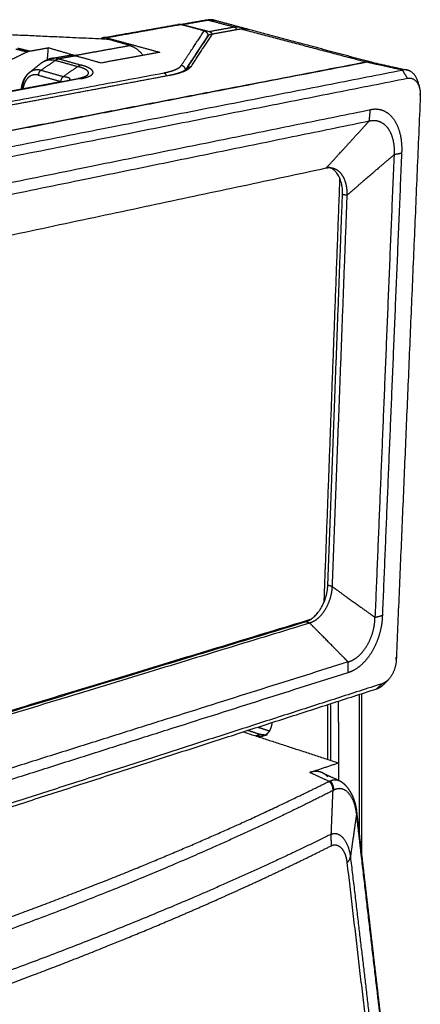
# Model space of a CAD drawing. Header units: millimetres. Extents: x 9946 to 11276, y -4769 to -3439.
# Tile 9 of 100: x 10394 to 10507, y -4318 to -4040. Entities that reach past the tile are written whole.
import ezdxf

# ---------------------------------------------------------------- set-up
doc = ezdxf.new("R2010")
doc.units = ezdxf.units.MM
doc.layers.add('ROXX NEO mini i_Fixture', color=7, linetype='Continuous', true_color=0x000000)

msp = doc.modelspace()

# ---------------------------------------------------------------- linework, layer by layer
at = {"layer": 'ROXX NEO mini i_Fixture', "color": 18, "true_color": 0x000000}
for points, weights, degree in [([(10359.34, -4042.84), (10388.62, -4044.16), (10417.89, -4045.49)], [926.718706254, 927.151876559, 927.585046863], 2), ([(10359.34, -4042.84), (10388.62, -4044.16), (10417.89, -4045.49)], [926.718706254, 927.151876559, 927.585046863], 2), ([(10417.37, -4045.15), (10427.91, -4043.28), (10438.3, -4041.44)], [921.291989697, 928.092365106, 934.892740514], 2), ([(10417.37, -4045.15), (10427.91, -4043.28), (10438.3, -4041.44)], [921.291989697, 928.092365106, 934.892740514], 2), ([(10439.19, -4041.48), (10438.74, -4041.36), (10438.3, -4041.44)], [1020.90114495, 1008.19072009, 1021.59837417], 2), ([(10439.19, -4041.48), (10438.74, -4041.36), (10438.3, -4041.44)], [1020.90114495, 1008.19072009, 1021.59837417], 2), ([(10438.97, -4041.45), (10442.47, -4040.82), (10445.95, -4040.21)], [921.413405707, 923.695246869, 925.977088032], 2), ([(10438.97, -4041.45), (10442.47, -4040.82), (10445.95, -4040.21)], [921.413405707, 923.695246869, 925.977088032], 2), ([(10449.12, -4040.33), (10452.76, -4041.3), (10456.43, -4042.28)], [932.809520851, 930.329097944, 927.848675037], 2), ([(10449.12, -4040.33), (10452.76, -4041.3), (10456.43, -4042.28)], [932.809520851, 930.329097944, 927.848675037], 2), ([(10455.86, -4042.69), (10456.54, -4042.56), (10457.21, -4042.56), (10457.87, -4042.68)], [1019.97866892, 1020.34947885, 1020.74123348, 1021.15208519], 3), ([(10455.86, -4042.69), (10456.54, -4042.56), (10457.21, -4042.56), (10457.87, -4042.68)], [1019.97866892, 1020.34947885, 1020.74123348, 1021.15208519], 3), ([(10456.43, -4042.28), (10456.76, -4042.37), (10457.09, -4042.49), (10457.4, -4042.64)], [1022.80744072, 1023.02265946, 1023.24078931, 1023.46153266], 3), ([(10456.43, -4042.28), (10456.76, -4042.37), (10457.09, -4042.49), (10457.4, -4042.64)], [1022.80744072, 1023.02265946, 1023.24078931, 1023.46153266], 3), ([(10457.87, -4042.68), (10458.01, -4042.71), (10458.16, -4042.74), (10458.29, -4042.78)], [1021.15208519, 1021.24061854, 1021.32979396, 1021.41960923], 3), ([(10457.87, -4042.68), (10458.01, -4042.71), (10458.16, -4042.74), (10458.29, -4042.78)], [1021.15208519, 1021.24061854, 1021.32979396, 1021.41960923], 3), ([(10458.29, -4042.78), (10469.68, -4045.81), (10481.25, -4048.89), (10493.02, -4052.03)], [926.589798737, 918.985929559, 911.382060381, 903.778191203], 3), ([(10458.29, -4042.78), (10469.68, -4045.81), (10481.25, -4048.89), (10493.02, -4052.03)], [926.589798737, 918.985929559, 911.382060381, 903.778191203], 3), ([(10417.37, -4045.15), (10416.91, -4045.24), (10416.51, -4045.53)], [1006.73623617, 952.420827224, 926.778488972], 2), ([(10417.37, -4045.15), (10416.91, -4045.24), (10416.51, -4045.53)], [1006.73623617, 952.420827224, 926.778488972], 2), ([(10493.16, -4052.12), (10492.47, -4051.96), (10491.74, -4052.1)], [995.948786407, 986.531398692, 994.831071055], 2), ([(10493.16, -4052.12), (10492.47, -4051.96), (10491.74, -4052.1)], [995.948786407, 986.531398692, 994.831071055], 2), ([(10493.02, -4052.03), (10493.7, -4052.21), (10494.29, -4052.66)], [996.273397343, 955.196715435, 931.775081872], 2), ([(10493.02, -4052.03), (10493.7, -4052.21), (10494.29, -4052.66)], [996.273397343, 955.196715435, 931.775081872], 2), ([(10493.16, -4052.12), (10498.1, -4053.2), (10503.07, -4054.3)], [909.954246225, 906.800282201, 903.646318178], 2), ([(10493.16, -4052.12), (10498.1, -4053.2), (10503.07, -4054.3)], [909.954246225, 906.800282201, 903.646318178], 2), ([(10506.4, -4058.62), (10505.68, -4054.87), (10503.07, -4054.3)], [992.865762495, 875.973980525, 989.044732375], 2), ([(10506.4, -4058.62), (10505.68, -4054.87), (10503.07, -4054.3)], [992.865762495, 875.973980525, 989.044732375], 2), ([(10506.4, -4058.62), (10506.48, -4059.02), (10506.56, -4059.42), (10506.63, -4059.81)], [892.970639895, 892.424736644, 891.878833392, 891.332930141], 3), ([(10506.4, -4058.62), (10506.48, -4059.02), (10506.56, -4059.42), (10506.63, -4059.81)], [892.970639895, 892.424736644, 891.878833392, 891.332930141], 3), ([(10506.76, -4061.66), (10503.29, -4142.81), (10499.95, -4220.8)], [991.655663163, 1011.81389151, 1031.97211986], 2), ([(10506.76, -4061.66), (10503.29, -4142.81), (10499.95, -4220.8)], [991.655663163, 1011.81389151, 1031.97211986], 2), ([(10506.57, -4061.1), (10506.67, -4061.38), (10506.76, -4061.66)], [993.688637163, 992.672150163, 991.655663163], 2), ([(10506.57, -4061.1), (10506.67, -4061.38), (10506.76, -4061.66)], [993.688637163, 992.672150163, 991.655663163], 2), ([(10506.63, -4059.81), (10506.8, -4060.69), (10506.76, -4061.66)], [991.044844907, 977.956563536, 991.655663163], 2), ([(10506.63, -4059.81), (10506.8, -4060.69), (10506.76, -4061.66)], [991.044844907, 977.956563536, 991.655663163], 2), ([(10499.78, -4219.95), (10499.87, -4220.37), (10499.95, -4220.8)], [1034.00509386, 1032.98860686, 1031.97211986], 2), ([(10499.78, -4219.95), (10499.87, -4220.37), (10499.95, -4220.8)], [1034.00509386, 1032.98860686, 1031.97211986], 2), ([(10499.95, -4220.8), (10499.81, -4223.93), (10497.86, -4226.07)], [1031.97211986, 891.756325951, 1031.76468647], 2), ([(10499.95, -4220.8), (10499.81, -4223.93), (10497.86, -4226.07)], [1031.97211986, 891.756325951, 1031.76468647], 2), ([(10497.86, -4226.07), (10497.56, -4226.4), (10497.27, -4226.72), (10496.97, -4227.04)], [897.171164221, 897.739548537, 898.307932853, 898.876317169], 3), ([(10497.86, -4226.07), (10497.56, -4226.4), (10497.27, -4226.72), (10496.97, -4227.04)], [897.171164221, 897.739548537, 898.307932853, 898.876317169], 3), ([(10494.47, -4228.77), (10495.79, -4228.34), (10496.97, -4227.04)], [1032.10028562, 999.262906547, 1033.72564628], 2), ([(10494.47, -4228.77), (10495.79, -4228.34), (10496.97, -4227.04)], [1032.10028562, 999.262906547, 1033.72564628], 2), ([(10490.13, -4230.16), (10490.17, -4253.37), (10490.2, -4276.34)], [916.639423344, 921.422694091, 926.205964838], 2), ([(10490.13, -4230.16), (10490.17, -4253.37), (10490.2, -4276.34)], [916.639423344, 921.422694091, 926.205964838], 2), ([(10460.9, -4239.59), (10462.54, -4240.12), (10464.18, -4240.65)], [1100.0645832, 1098.77172172, 1097.47886023], 2), ([(10460.9, -4239.59), (10462.54, -4240.12), (10464.18, -4240.65)], [1100.0645832, 1098.77172172, 1097.47886023], 2)]:
    msp.add_rational_spline(points, weights, degree=degree, dxfattribs=at)
at = {"layer": 'ROXX NEO mini i_Fixture', "color": 18, "lineweight": -3, "true_color": 0x000000}
for points, weights, degree in [([(10439.19, -4041.48), (10428.81, -4043.32), (10418.27, -4045.2)], [1020.90114495, 1013.47007595, 1006.03900695], 2), ([(10439.19, -4041.43), (10439.36, -4041.44), (10439.54, -4041.46), (10439.74, -4041.51)], [1021.72387799, 1021.59732764, 1021.46589395, 1021.32814048], 3), ([(10445.78, -4043.23), (10442.48, -4042.35), (10439.19, -4041.48)], [1016.12745174, 1018.51429834, 1020.90114495], 2), ([(10446.85, -4040.25), (10443.3, -4040.88), (10439.74, -4041.51)], [1026.48242287, 1023.90528168, 1021.32814048], 2), ([(10439.74, -4041.51), (10443.51, -4042.48), (10447.31, -4043.45)], [1021.32814048, 1018.69304575, 1016.05795101], 2), ([(10445.95, -4040.21), (10446.31, -4040.14), (10446.68, -4040.21)], [1027.17995787, 1018.16659524, 1026.60545972], 2), ([(10448.56, -4040.21), (10447.64, -4040.04), (10446.68, -4040.21)], [1028.06468826, 1019.84084092, 1026.60545972], 2), ([(10446.68, -4040.21), (10446.76, -4040.22), (10446.85, -4040.25)], [1026.60545972, 1026.0912217, 1026.48242287], 2), ([(10446.85, -4040.25), (10448.02, -4040.04), (10449.12, -4040.33)], [1026.48242287, 1016.23210695, 1028.27594747], 2), ([(10454.27, -4042.2), (10450.55, -4041.22), (10446.85, -4040.25)], [1021.10692812, 1023.79467549, 1026.48242287], 2), ([(10454.27, -4042.2), (10450.8, -4042.83), (10447.31, -4043.45)], [1021.10692812, 1018.58243956, 1016.05795101], 2), ([(10447.56, -4044.19), (10451.72, -4043.43), (10455.86, -4042.69)], [926.74988934, 929.498668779, 932.247448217], 2), ([(10456.17, -4042.7), (10452.07, -4043.44), (10447.96, -4044.18)], [1019.74282949, 1016.76736598, 1013.79190246], 2), ([(10454.27, -4042.2), (10455.38, -4042), (10456.43, -4042.28)], [1021.10692812, 1010.87174149, 1022.8073223], 2), ([(10454.97, -4042.85), (10454.72, -4042.32), (10454.27, -4042.2)], [885.022634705, 860.61883646, 1021.10692812], 2), ([(10455.67, -4042.75), (10455.76, -4042.7), (10455.86, -4042.69)], [960.23334542, 983.860397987, 1019.97866628], 2), ([(10455.86, -4042.69), (10455.99, -4042.66), (10456.11, -4042.69)], [1019.97866628, 1010.92961185, 1019.78384178], 2), ([(10456.11, -4042.69), (10456.14, -4042.69), (10456.17, -4042.7)], [1019.78384178, 1019.31419823, 1019.74282949], 2), ([(10457.88, -4042.68), (10457.04, -4042.54), (10456.17, -4042.7)], [1017.50332604, 1011.58404523, 1019.74282949], 2), ([(10456.17, -4042.7), (10473.59, -4047.28), (10491.44, -4051.98)], [1019.74282949, 1007.38367933, 995.024529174], 2), ([(10418.76, -4045.64), (10389.08, -4044.29), (10359.36, -4042.95)], [1005.05122836, 1004.57506625, 1004.09890415], 2), ([(10418.27, -4045.2), (10417.81, -4045.07), (10417.37, -4045.15)], [1006.03900695, 993.51835535, 1006.73623617], 2), ([(10417.89, -4045.49), (10418.16, -4045.5), (10418.45, -4045.55), (10418.76, -4045.64)], [1005.7097964, 1005.49746935, 1005.27863598, 1005.05122836], 3), ([(10418.27, -4045.2), (10425.72, -4047.23), (10433.25, -4049.28)], [1006.03900695, 1000.64328726, 995.247567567], 2), ([(10424.77, -4047.36), (10421.76, -4046.5), (10418.76, -4045.64)], [1000.72204224, 1002.8866353, 1005.05122836], 2), ([(10439.27, -4053.03), (10442.58, -4048.05), (10445.78, -4043.23)], [984.505495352, 1000.31647355, 1016.12745174], 2), ([(10440.5, -4054.4), (10443.73, -4049.5), (10446.85, -4044.75)], [984.657103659, 1000.14818793, 1015.6392722], 2), ([(10440.74, -4053.93), (10443.83, -4049.23), (10446.83, -4044.67)], [857.600681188, 870.555997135, 883.511313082], 2), ([(10447.96, -4044.18), (10444.99, -4048.7), (10441.95, -4053.36)], [1013.79190246, 999.043829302, 984.295756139], 2), ([(10445.78, -4043.23), (10446.12, -4043.32), (10446.57, -4043.72), (10446.86, -4044.29), (10446.85, -4044.75)], [1016.12745174, 1015.88726952, 1015.62038125, 1015.52675331, 1015.6392722], 3), ([(10447.56, -4044.19), (10447.69, -4044.16), (10447.82, -4044.16), (10447.96, -4044.18)], [1013.96385667, 1013.90265069, 1013.84510282, 1013.79190246], 3), ([(10392.58, -4048.33), (10394.21, -4048.75), (10395.85, -4049.16)], [993.261122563, 992.258309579, 991.255496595], 2), ([(10393.18, -4048.09), (10394.84, -4048.52), (10396.5, -4048.94)], [993.710606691, 992.688793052, 991.666979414], 2), ([(10396.5, -4048.94), (10399.11, -4048.48), (10401.7, -4048.02)], [991.666979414, 993.439918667, 995.212857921], 2), ([(10401.7, -4048.02), (10401.57, -4049.68), (10401.44, -4051.34)], [995.212857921, 995.701618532, 996.190379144], 2), ([(10409.1, -4050.18), (10405.39, -4049.1), (10401.7, -4048.02)], [989.87842224, 992.54564008, 995.212857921], 2), ([(10409.1, -4050.18), (10416.98, -4048.76), (10424.77, -4047.36)], [989.87842224, 995.300232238, 1000.72204224], 2), ([(10424.77, -4047.36), (10426.89, -4047.97), (10428.49, -4050.15)], [1000.72204224, 938.700123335, 971.640640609], 2), ([(10395.85, -4049.16), (10393.5, -4050.31), (10391.15, -4051.46)], [991.255496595, 989.922927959, 988.590359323], 2), ([(10395.85, -4049.16), (10396.06, -4049.06), (10396.28, -4048.98), (10396.5, -4048.94)], [991.255496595, 991.380503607, 991.517662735, 991.666979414], 3), ([(10402.66, -4051.03), (10404.98, -4050.61), (10407.3, -4050.19)], [889.454564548, 890.881446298, 892.308328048], 2), ([(10404.78, -4051.14), (10404.67, -4051.16), (10404.45, -4051.22), (10404.13, -4051.35), (10403.91, -4051.48), (10403.81, -4051.55)], [985.768230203, 985.693734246, 985.549608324, 985.350931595, 985.231941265, 985.176211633], 3), ([(10409.43, -4050.3), (10407.11, -4050.72), (10404.78, -4051.14)], [988.939332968, 987.353781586, 985.768230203], 2), ([(10404.78, -4051.14), (10407.91, -4052.01), (10411.06, -4052.89)], [985.768230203, 983.517887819, 981.267545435], 2), ([(10407.3, -4050.19), (10408.35, -4050), (10409.43, -4050.3)], [990.58403479, 976.813228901, 988.939332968], 2), ([(10409.44, -4050.29), (10409.27, -4050.23), (10409.1, -4050.18)], [980.076973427, 984.634732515, 989.87842224], 2), ([(10416.65, -4052.31), (10413.03, -4051.3), (10409.43, -4050.3)], [983.766087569, 986.352710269, 988.939332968], 2), ([(10433.25, -4049.28), (10425, -4050.78), (10416.65, -4052.31)], [995.247567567, 989.506827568, 983.766087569], 2), ([(10210.49, -4105.99), (10364.08, -4076.46), (10491.44, -4051.98)], [825.098625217, 910.061577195, 995.024529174], 2), ([(10491.74, -4052.1), (10364.38, -4076.6), (10210.78, -4106.15)], [994.831071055, 909.868119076, 824.905167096], 2), ([(10396.38, -4055.06), (10397.45, -4054.19), (10398.51, -4053.32), (10399.57, -4052.46)], [985.652724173, 986.672429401, 987.690725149, 988.708555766], 3), ([(10399.6, -4052.44), (10399.79, -4052.28), (10400.2, -4052), (10400.9, -4051.65), (10401.75, -4051.41), (10402.69, -4051.34), (10403.43, -4051.44), (10403.81, -4051.55)], [988.680764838, 988.49917159, 988.116125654, 987.480644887, 986.754270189, 986.003832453, 985.448306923, 985.176211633], 3), ([(10399.62, -4054.37), (10401.72, -4052.96), (10403.81, -4051.55)], [982.946505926, 984.061358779, 985.176211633], 2), ([(10403.81, -4051.55), (10406.93, -4052.42), (10410.07, -4053.3)], [985.176211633, 982.930609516, 980.685007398], 2), ([(10410.07, -4053.3), (10408.01, -4054.73), (10405.94, -4056.16)], [980.685007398, 979.549779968, 978.414552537], 2), ([(10411.06, -4052.89), (10410.95, -4052.91), (10410.72, -4052.97), (10410.39, -4053.11), (10410.18, -4053.23), (10410.07, -4053.3)], [981.267545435, 981.194203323, 981.05231039, 980.856505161, 980.739574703, 980.685007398], 3), ([(10411.01, -4056.71), (10411.46, -4056.62), (10412.23, -4056.45), (10413.07, -4056.17), (10413.69, -4055.89), (10414.16, -4055.56), (10414.43, -4055.16), (10414.42, -4054.73), (10414.12, -4054.31), (10413.65, -4053.94), (10413.07, -4053.62), (10412.42, -4053.34), (10411.74, -4053.1), (10411.28, -4052.96), (10411.06, -4052.89)], [969.881081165, 970.181434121, 970.80123957, 971.713165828, 972.640325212, 973.668560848, 974.885423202, 976.192930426, 977.404191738, 978.440244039, 979.328931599, 980.088568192, 980.733413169, 981.099258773, 981.267545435], 3), ([(10434.33, -4055.09), (10434.96, -4054.97), (10436.12, -4054.71), (10437.54, -4054.25), (10438.63, -4053.7), (10439.12, -4053.27), (10439.27, -4053.03)], [977.6565737, 978.091436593, 979.023918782, 980.599353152, 982.39276281, 983.77039522, 984.505495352], 3), ([(10441.95, -4053.36), (10441.78, -4053.61), (10441.28, -4054.09), (10440, -4054.76), (10438.23, -4055.34), (10436.87, -4055.65), (10436.13, -4055.79)], [984.295756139, 983.515940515, 981.997792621, 979.794477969, 977.821117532, 976.727875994, 976.223812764], 3), ([(10440.49, -4054.18), (10440.34, -4053.13), (10439.27, -4053.03)], [928.755844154, 744.338686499, 984.505495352], 2), ([(10440.74, -4053.93), (10441.16, -4053.29), (10441.95, -4053.36)], [984.650191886, 847.064663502, 984.295756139], 2), ([(10441.28, -4053.47), (10441.27, -4053.49), (10441.26, -4053.5)], [988.424586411, 988.378966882, 988.333347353], 2), ([(10491.44, -4051.98), (10492.26, -4051.83), (10493.02, -4052.03)], [995.024529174, 984.858740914, 996.273397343], 2), ([(10491.44, -4051.98), (10491.45, -4052.06), (10491.45, -4052.14)], [995.024529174, 995.040370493, 995.056211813], 2), ([(10501.71, -4054.29), (10496.71, -4053.19), (10491.74, -4052.1)], [987.973512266, 991.40229166, 994.831071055], 2), ([(10249.66, -4089.56), (10347.63, -4071.27), (10434.33, -4055.09)], [865.239466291, 921.448019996, 977.6565737], 2), ([(10251.45, -4090.31), (10349.25, -4071.99), (10435.81, -4055.77)], [776.473408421, 826.882778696, 877.29214897], 2), ([(10436.13, -4055.79), (10349.57, -4072.01), (10251.77, -4090.34)], [976.223812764, 920.115817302, 864.007821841], 2), ([(10264.73, -4083.49), (10340.88, -4069.43), (10410.06, -4056.66)], [793.107845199, 832.974762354, 872.841679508], 2), ([(10411.01, -4056.71), (10341.82, -4069.49), (10265.66, -4083.57)], [969.881081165, 925.548958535, 881.216835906], 2), ([(10306.63, -4092.4), (10410.72, -4072.07), (10501.71, -4054.29)], [863.554855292, 925.764183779, 987.973512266], 2), ([(10309.11, -4094.88), (10412.62, -4074.46), (10503.15, -4056.6)], [863.529070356, 925.47120375, 987.413337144], 2), ([(10399.62, -4054.37), (10398.98, -4054.8), (10398.93, -4055.72)], [982.946505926, 804.826184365, 982.864929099], 2), ([(10398.93, -4055.72), (10402.1, -4056.62), (10405.3, -4057.52)], [982.864929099, 980.579651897, 978.294374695], 2), ([(10405.94, -4056.16), (10402.77, -4055.26), (10399.62, -4054.37)], [978.414552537, 980.680529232, 982.946505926], 2), ([(10405.94, -4056.16), (10405.82, -4056.24), (10405.59, -4056.47), (10405.35, -4056.97), (10405.3, -4057.34), (10405.3, -4057.52)], [978.414552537, 978.348499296, 978.245430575, 978.206699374, 978.25073599, 978.294374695], 3), ([(10410.06, -4056.66), (10410.22, -4056.63), (10410.37, -4056.6), (10410.51, -4056.57)], [970.60235426, 970.741084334, 970.886969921, 971.038409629], 3), ([(10410.06, -4056.66), (10410.53, -4056.57), (10411.01, -4056.71)], [970.60235426, 957.005009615, 969.881081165], 2), ([(10430.74, -4056.71), (10430.74, -4056.76), (10430.74, -4056.8)], [969.700079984, 970.17048836, 970.661807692], 2), ([(10434.33, -4055.09), (10434.85, -4055.23), (10435.1, -4055.91)], [977.6565737, 805.204685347, 855.703511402], 2), ([(10435.81, -4055.77), (10435.97, -4055.74), (10436.13, -4055.79)], [976.467351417, 962.708140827, 976.223812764], 2), ([(10503.07, -4054.3), (10502.41, -4054.15), (10501.71, -4054.29)], [989.044732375, 979.712712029, 987.973512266], 2), ([(10503.15, -4056.6), (10502.43, -4055.44), (10501.71, -4054.29)], [987.413337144, 987.693424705, 987.973512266], 2), ([(10503.15, -4056.6), (10505.91, -4056.06), (10506.63, -4059.81)], [987.413337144, 805.044880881, 991.044844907], 2), ([(10265.48, -4083.51), (10339.01, -4069.93), (10406.04, -4057.54)], [886.145380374, 929.107888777, 972.07039718], 2), ([(10396.84, -4059.15), (10396.48, -4059.3), (10396.11, -4059.46)], [992.402252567, 991.84042057, 991.278588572], 2), ([(10406.04, -4057.54), (10406.06, -4057.54), (10406.12, -4057.53), (10406.2, -4057.51), (10406.25, -4057.5), (10406.28, -4057.5)], [972.07039718, 972.088827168, 972.126079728, 972.18313768, 972.221957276, 972.241562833], 3), ([(10406.28, -4057.5), (10406.19, -4057.52), (10406.11, -4057.56)], [972.241562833, 944.318259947, 924.723111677], 2), ([(10406.55, -4061.33), (10406.54, -4061.3), (10406.53, -4061.26)], [862.059511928, 863.561212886, 865.232334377], 2), ([(10410.34, -4060.54), (10410.34, -4060.58), (10410.34, -4060.62)], [917.760215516, 921.86233518, 926.199239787], 2), ([(10492.66, -4065.55), (10406.7, -4082.94), (10309.17, -4102.68)], [981.680173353, 923.442957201, 865.205741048], 2), ([(10418.71, -4066.15), (10418.54, -4066.09), (10418.37, -4066.03)], [1009.81608385, 1009.93770029, 1010.05931673], 2), ([(10492.36, -4068.64), (10492.51, -4067.09), (10492.66, -4065.55)], [982.551181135, 982.115677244, 981.680173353], 2), ([(10501.57, -4077.77), (10501.63, -4076.76), (10501.6, -4074.69), (10501.06, -4071.73), (10500.05, -4069.2), (10498.62, -4067.22), (10496.85, -4065.88), (10494.82, -4065.27), (10493.38, -4065.37), (10492.66, -4065.55)], [992.018847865, 991.789717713, 991.189534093, 989.947498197, 988.447711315, 986.785176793, 985.03233133, 983.289214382, 982.194985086, 981.680173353], 3), ([(10308.72, -4106.21), (10406.33, -4086.24), (10492.36, -4068.64)], [865.904820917, 924.228001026, 982.551181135], 2), ([(10402.76, -4069.03), (10402.94, -4069.09), (10403.11, -4069.15)], [999.22263671, 999.097550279, 998.972463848], 2), ([(10480.23, -4081.9), (10481.58, -4080.42), (10484.28, -4077.49), (10488.32, -4073.06), (10491.01, -4070.11), (10492.36, -4068.64)], [983.552683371, 983.439573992, 983.235503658, 982.88792224, 982.664088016, 982.551181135], 3), ([(10492.36, -4068.64), (10492.94, -4068.5), (10494.09, -4068.42), (10495.68, -4068.89), (10497.08, -4069.93), (10498.19, -4071.47), (10498.98, -4073.45), (10499.39, -4075.76), (10499.4, -4077.37), (10499.34, -4078.17)], [982.551181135, 982.949267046, 983.798388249, 985.148856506, 986.518872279, 987.811660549, 988.988925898, 989.966798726, 990.437897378, 990.628512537], 3), ([(10499.34, -4078.17), (10497.86, -4079.45), (10494.9, -4081.99), (10490.46, -4085.8), (10487.52, -4088.36), (10486.04, -4089.64)], [990.628512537, 990.577759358, 990.477233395, 990.32059215, 990.22985005, 990.179020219], 3), ([(10499.34, -4078.17), (10496.61, -4144.47), (10493.97, -4208.63)], [990.628512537, 1007.08513747, 1023.54176241], 2), ([(10496.14, -4208.06), (10498.81, -4143.98), (10501.57, -4077.77)], [1024.93209773, 1008.4754728, 992.018847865], 2), ([(10501.57, -4077.77), (10500.45, -4077.97), (10499.34, -4078.17)], [992.018847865, 991.323680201, 990.628512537], 2), ([(10480.57, -4081.65), (10481.18, -4081.75), (10481.79, -4081.86)], [902.687385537, 902.2972864, 901.907187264], 2), ([(10484.8, -4089.38), (10485.06, -4082.45), (10480.57, -4081.65)], [991.012216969, 783.60824451, 985.603998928], 2), ([(10242.79, -4132.33), (10370.95, -4105.11), (10480.23, -4081.9)], [838.7584634, 911.155573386, 983.552683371], 2), ([(10480.23, -4081.9), (10480.76, -4081.78), (10481.29, -4081.77), (10481.79, -4081.86)], [983.552683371, 983.932608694, 984.33679953, 984.752135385], 3), ([(10481.81, -4081.87), (10482.33, -4081.96), (10483.3, -4082.36), (10484.53, -4083.54), (10485.45, -4085.23), (10485.98, -4087.3), (10486.07, -4088.85), (10486.04, -4089.64)], [984.772589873, 985.195109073, 986.062730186, 987.343467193, 988.515885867, 989.500477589, 989.986838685, 990.179020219], 3), ([(10484, -4084.7), (10481.73, -4145.5), (10479.52, -4204.49)], [991.261690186, 1006.36621045, 1021.47073072], 2), ([(10480.65, -4199.59), (10482.7, -4145.25), (10484.8, -4089.38)], [1018.76167688, 1004.88694692, 991.012216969], 2), ([(10486.04, -4089.64), (10483.91, -4145.54), (10481.85, -4199.92)], [990.179020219, 1004.05375018, 1017.92848013], 2), ([(10486.04, -4089.64), (10485.42, -4089.51), (10484.8, -4089.38)], [990.179020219, 990.595618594, 991.012216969], 2), ([(10474.38, -4209.88), (10480.33, -4208.07), (10480.65, -4199.59)], [1016.56126211, 721.929504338, 1018.76167688], 2), ([(10481.85, -4199.92), (10481.82, -4200.67), (10481.63, -4202.2), (10480.94, -4204.46), (10479.92, -4206.53), (10478.62, -4208.28), (10477.12, -4209.59), (10476.07, -4210.1), (10475.55, -4210.26)], [1017.92848013, 1018.12186681, 1018.40656709, 1018.49966707, 1018.25260347, 1017.68206145, 1016.82702237, 1016.1061196, 1015.71997182], 3), ([(10481.85, -4199.92), (10481.25, -4199.75), (10480.65, -4199.59)], [1017.92848013, 1018.3450785, 1018.76167688], 2), ([(10481.85, -4199.92), (10483.2, -4200.89), (10485.89, -4202.86), (10489.94, -4205.74), (10492.63, -4207.67), (10493.97, -4208.63)], [1017.92848013, 1018.55195708, 1019.80096101, 1021.67079264, 1022.91815242, 1023.54176241], 3), ([(10475.71, -4209.27), (10368.47, -4241.87), (10243.15, -4279.97)], [1019.69659999, 946.166570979, 872.636541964], 2), ([(10486.36, -4221.2), (10486.9, -4221.06), (10487.98, -4220.6), (10489.6, -4219.38), (10491.06, -4217.7), (10492.28, -4215.7), (10493.22, -4213.42), (10493.82, -4211.03), (10493.96, -4209.42), (10493.97, -4208.63)], [1020.84964851, 1021.24244618, 1021.99879751, 1022.98027443, 1023.70715395, 1024.14177037, 1024.271276, 1024.08189527, 1023.75263237, 1023.54176241], 3), ([(10486.41, -4224.14), (10487.07, -4223.96), (10488.45, -4223.36), (10490.5, -4221.79), (10492.36, -4219.64), (10493.92, -4217.06), (10495.13, -4214.16), (10495.91, -4211.1), (10496.12, -4209.06), (10496.14, -4208.06)], [1021.48629515, 1021.98955747, 1022.96962506, 1024.23385282, 1025.16570445, 1025.72461451, 1025.88672178, 1025.63688256, 1025.2085214, 1024.93209773], 3), ([(10493.97, -4208.63), (10495.06, -4208.35), (10496.14, -4208.06)], [1023.54176241, 1024.23693007, 1024.93209773], 2), ([(10244.96, -4279.66), (10368.46, -4242.1), (10474.38, -4209.88)], [871.767042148, 944.164152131, 1016.56126211], 2), ([(10475.55, -4210.26), (10369.63, -4242.54), (10246.1, -4280.18)], [1015.71997182, 943.322861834, 870.925751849], 2), ([(10475.55, -4210.26), (10474.96, -4210.07), (10474.38, -4209.88)], [1015.71997182, 1016.14061697, 1016.56126211], 2), ([(10486.36, -4221.2), (10485.17, -4219.99), (10482.77, -4217.56), (10479.18, -4213.9), (10476.76, -4211.49), (10475.55, -4210.26)], [1020.84964851, 1020.28060285, 1019.14137193, 1017.43960063, 1016.28881542, 1015.71997182], 3), ([(10486.36, -4221.2), (10373.78, -4256.67), (10241.02, -4298.51)], [1020.84964851, 943.289223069, 865.728797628], 2), ([(10486.41, -4224.14), (10486.39, -4222.67), (10486.36, -4221.2)], [1021.48629515, 1021.16797183, 1020.84964851], 2), ([(10241.25, -4301.91), (10373.91, -4259.83), (10486.41, -4224.14)], [866.365444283, 943.925869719, 1021.48629515], 2), ([(10497.86, -4226.07), (10496.98, -4227.04), (10496, -4227.35)], [1031.76468647, 997.522087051, 1030.55818443], 2), ([(10226.2, -4315.29), (10372.37, -4268.15), (10494.47, -4228.77)], [862.174381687, 947.137333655, 1032.10028562], 2), ([(10496, -4227.35), (10373.83, -4266.67), (10227.55, -4313.75)], [1030.55818443, 945.595232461, 860.632280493], 2), ([(10415.68, -4227.53), (10415.85, -4227.59), (10416.03, -4227.65)], [1123.10988729, 1122.96171223, 1122.81353716], 2), ([(10494.47, -4228.77), (10495.23, -4228.06), (10496, -4227.35)], [1032.10028562, 1031.32923503, 1030.55818443], 2), ([(10489.49, -4230.37), (10489.52, -4250.3), (10489.55, -4270.05)], [1071.09263513, 1075.88916946, 1080.6857038], 2), ([(10480.68, -4248.69), (10480.65, -4240.97), (10480.62, -4233.23)], [1071.30959948, 1069.45609579, 1067.6025921], 2), ([(10481.51, -4248.97), (10481.48, -4240.98), (10481.46, -4232.96)], [1070.67970386, 1068.76184214, 1066.84398041], 2), ([(10483.61, -4232.27), (10483.63, -4240.98), (10483.66, -4249.67)], [1064.89074697, 1066.97170889, 1069.05267082], 2), ([(10456.8, -4240.92), (10470.1, -4245.25), (10483.65, -4249.67)], [1089.7762665, 1079.41657686, 1069.05688723], 2), ([(10461.59, -4241.69), (10459.81, -4241.11), (10458.03, -4240.53)], [1087.93918286, 1089.33305114, 1090.72691943], 2), ([(10461.59, -4241.69), (10460.97, -4241.88), (10460.36, -4242.08)], [1087.93918286, 1087.46078786, 1086.98239286], 2), ([(10462.99, -4241.85), (10462.29, -4241.77), (10461.59, -4241.69)], [1088.63669181, 1088.28793734, 1087.93918286], 2), ([(10463.01, -4241.86), (10462.6, -4241.91), (10462.14, -4241.86), (10461.59, -4241.69)], [1086.75491396, 1087.12028888, 1087.50986424, 1087.93918286], 3), ([(10463.65, -4241.73), (10463.25, -4241.86), (10462.86, -4241.98)], [980.601120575, 980.322597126, 980.044073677], 2), ([(10463.07, -4241.86), (10463.05, -4241.86), (10463.03, -4241.86), (10463.01, -4241.86)], [1086.70030503, 1086.71844884, 1086.73665117, 1086.75491396], 3), ([(10475.62, -4252.36), (10479.65, -4251.01), (10483.65, -4249.67)], [1062.8334166, 1065.94515191, 1069.05688723], 2), ([(10483.65, -4249.67), (10483.66, -4252.12), (10483.67, -4254.57)], [1069.05688723, 1069.64698671, 1070.2370862], 2), ([(10475.62, -4252.36), (10478.32, -4253.6), (10481.03, -4254.86)], [1062.8334166, 1059.97722312, 1057.12102964], 2), ([(10479.12, -4252.48), (10481.54, -4253.59), (10483.98, -4254.71)], [926.753281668, 924.528126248, 922.302970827], 2), ([(10204.1, -4348.56), (10224.61, -4343.59), (10263.88, -4333.52), (10317.98, -4317.89), (10366.89, -4302.03), (10410.4, -4286.15), (10448.5, -4270.46), (10470.72, -4260.02), (10481.03, -4254.86)], [879.859060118, 887.748448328, 904.194925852, 930.95487826, 959.782788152, 990.484472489, 1022.82518338, 1045.50942903, 1057.12102964], 3), ([(10481.03, -4254.86), (10481.07, -4254.84), (10481.16, -4254.82), (10481.23, -4254.77), (10481.3, -4254.74), (10481.33, -4254.73)], [1057.12102964, 1057.15900967, 1057.2202713, 1057.33698026, 1057.40728532, 1057.44120494], 3), ([(10481.03, -4254.86), (10481.75, -4255.55), (10482.08, -4256.44), (10482.04, -4257.51)], [1057.12102964, 1056.11154662, 1055.23795427, 1054.50200502], 3), ([(10481.33, -4254.73), (10481.9, -4255.36), (10482.22, -4256.24), (10482.29, -4257.38)], [1057.44120494, 1056.36607115, 1055.49003219, 1054.81310439], 3), ([(10482.04, -4257.51), (10466.78, -4265.28), (10432.38, -4281.13), (10369.78, -4304.94), (10295.17, -4328.51), (10238.6, -4343.41), (10208.65, -4350.61)], [1054.50200502, 1037.44746029, 1004.25341014, 957.99947152, 915.956540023, 891.061854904, 879.461334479], 3), ([(10482.29, -4257.38), (10482.2, -4257.42), (10482.12, -4257.46), (10482.04, -4257.51)], [1054.81310439, 1054.70932627, 1054.60561889, 1054.50200502], 3), ([(10488.73, -4263.67), (10488.56, -4262.41), (10487.88, -4259.99), (10486.15, -4257.53), (10484.23, -4256.75), (10482.94, -4257.05), (10482.29, -4257.38)], [1062.69445917, 1062.5024169, 1061.8515053, 1059.90489611, 1057.36661647, 1055.6359431, 1054.81310439], 3), ([(10488.73, -4263.67), (10488.77, -4263.49), (10488.78, -4263.31), (10488.75, -4263.13)], [1062.69445917, 1062.89140086, 1063.09134799, 1063.29430049], 3), ([(10488.77, -4263.94), (10488.76, -4263.85), (10488.75, -4263.76), (10488.73, -4263.67)], [1062.73385714, 1062.72133852, 1062.70821698, 1062.69445917], 3), ([(10488.77, -4263.94), (10488.8, -4263.75), (10488.8, -4263.57), (10488.78, -4263.4)], [1062.73385714, 1062.90640133, 1063.0842184, 1063.26730835], 3), ([(10495.88, -4324.9), (10494.69, -4314.84), (10492.31, -4294.54), (10489.94, -4274.14), (10488.77, -4263.94)], [1071.56130195, 1070.02131403, 1067.01152353, 1064.12449387, 1062.73385714], 3), ([(10481.54, -4269.83), (10465.91, -4277.53), (10432.29, -4292.65), (10374.74, -4314.65), (10307.37, -4336.78), (10254.61, -4351.69), (10225.51, -4359.29)], [1046.11965038, 1029.42562404, 998.232423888, 956.266955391, 917.693651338, 893.566514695, 881.814192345], 3), ([(10481.54, -4269.83), (10481.51, -4270.7), (10481.55, -4271.77), (10481.65, -4273.04)], [1046.11965038, 1045.53422819, 1045.22045478, 1045.1783301], 3), ([(10458.31, -4284.22), (10466.42, -4280.51), (10474.19, -4276.78), (10481.65, -4273.04)], [1021.5336299, 1029.26646569, 1037.14656225, 1045.1783301], 3), ([(10481.65, -4273.04), (10481.98, -4272.87), (10482.63, -4272.71), (10483.59, -4272.93), (10484.47, -4273.6), (10485.21, -4274.67), (10485.76, -4276.05), (10485.98, -4277.16), (10486.05, -4277.77)], [1045.1783301, 1045.53383181, 1046.23951351, 1047.29813272, 1048.28953795, 1049.11970641, 1049.7443932, 1050.00484927, 1050.09123047], 3), ([(10486.05, -4277.77), (10486.6, -4277.41), (10486.93, -4276.88), (10487.03, -4276.19)], [1050.09123047, 1050.75852187, 1051.39645183, 1052.00502036], 3), ([(10486.05, -4277.77), (10489.22, -4304.76), (10492.37, -4331.56)], [1050.09123047, 1053.94850131, 1057.80577214], 2), ([(10487.03, -4276.19), (10489.28, -4295.1), (10491.32, -4312.42), (10493.42, -4330.44)], [1052.00502036, 1054.84338941, 1057.36463756, 1059.92824982], 3), ([(10435.89, -4294.12), (10443.62, -4290.83), (10451.09, -4287.53), (10458.31, -4284.22)], [1001.49382054, 1008.05913377, 1014.73741382, 1021.5336299], 3)]:
    msp.add_rational_spline(points, weights, degree=degree, dxfattribs=at)
at = {"layer": 'ROXX NEO mini i_Fixture', "color": 18, "true_color": 0x000000}
for points, weights, knots in [([(10438.32, -4041.63), (10438.38, -4041.6), (10438.54, -4041.54), (10438.71, -4041.49), (10438.82, -4041.47)], [1022.43084227, 1022.38422359, 1022.24752048, 1022.10701749, 1022.01254739], [3.5239025, 3.5239025, 3.5239025, 3.5239025, 3.7238218, 4.1046035, 4.1046035, 4.1046035, 4.1046035]), ([(10438.32, -4041.63), (10438.38, -4041.6), (10438.54, -4041.54), (10438.71, -4041.49), (10438.82, -4041.47)], [1022.43084227, 1022.38422359, 1022.24752048, 1022.10701749, 1022.01254739], [3.5239025, 3.5239025, 3.5239025, 3.5239025, 3.7238218, 4.1046035, 4.1046035, 4.1046035, 4.1046035]), ([(10445.95, -4040.21), (10446.22, -4040.16), (10446.5, -4040.12), (10446.77, -4040.1), (10447.37, -4040.07), (10447.97, -4040.1), (10448.56, -4040.21)], [1027.17953323, 1027.26671128, 1027.35587762, 1027.44698065, 1027.64473264, 1027.84970192, 1028.06468826], [12.736526, 12.736526, 12.736526, 12.736526, 13.467288, 13.467288, 13.467288, 15.049751, 15.049751, 15.049751, 15.049751]), ([(10445.95, -4040.21), (10446.22, -4040.16), (10446.5, -4040.12), (10446.77, -4040.1), (10447.37, -4040.07), (10447.97, -4040.1), (10448.56, -4040.21)], [1027.17953323, 1027.26671128, 1027.35587762, 1027.44698065, 1027.64473264, 1027.84970192, 1028.06468826], [12.736526, 12.736526, 12.736526, 12.736526, 13.467288, 13.467288, 13.467288, 15.049751, 15.049751, 15.049751, 15.049751]), ([(10464.87, -4238.31), (10464.82, -4238.98), (10464.51, -4240.2), (10463.69, -4241.47), (10462.86, -4241.98), (10462.42, -4242.12)], [1082.15917228, 1082.36810555, 1082.93969059, 1083.9598484, 1084.79648032, 1085.21521988], [-7.522088, -7.522088, -7.522088, -7.522088, -5.990093, -3.993395, -2.233835, -2.233835, -2.233835, -2.233835]), ([(10464.87, -4238.31), (10464.82, -4238.98), (10464.51, -4240.2), (10463.69, -4241.47), (10462.86, -4241.98), (10462.42, -4242.12)], [1082.15917228, 1082.36810555, 1082.93969059, 1083.9598484, 1084.79648032, 1085.21521988], [-7.522088, -7.522088, -7.522088, -7.522088, -5.990093, -3.993395, -2.233835, -2.233835, -2.233835, -2.233835])]:
    msp.add_rational_spline(points, weights, degree=3, knots=knots, dxfattribs=at)
at = {"layer": 'ROXX NEO mini i_Fixture', "color": 18, "lineweight": -3, "true_color": 0x000000}
for points, weights, knots in [([(10446.83, -4044.67), (10446.89, -4044.58), (10447.08, -4044.37), (10447.34, -4044.23), (10447.53, -4044.19), (10447.56, -4044.19)], [1014.39936087, 1014.34973765, 1014.21861745, 1014.06710365, 1013.97747817, 1013.96385667], [0.564587, 0.564587, 0.564587, 0.564587, 0.846053, 1.2690795, 1.3460867, 1.3460867, 1.3460867, 1.3460867]), ([(10447.31, -4043.45), (10447.61, -4043.53), (10447.83, -4043.76), (10447.99, -4044.05), (10448.01, -4044.09)], [1016.05795101, 1015.84829706, 1015.73739291, 1015.68146249, 1015.67509175], [0, 0, 0, 0, 0.7853142, 0.9110323, 0.9110323, 0.9110323, 0.9110323]), ([(10400.47, -4051.84), (10400.73, -4051.68), (10401, -4051.55), (10401.28, -4051.43), (10401.69, -4051.26), (10402.12, -4051.13), (10402.56, -4051.04), (10402.59, -4051.04), (10402.62, -4051.03), (10402.65, -4051.03)], [988.285645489, 988.168478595, 988.053752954, 987.940275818, 987.773767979, 987.612380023, 987.452287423, 987.440567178, 987.428857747, 987.417162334], [1.878908, 1.878908, 1.878908, 1.878908, 2.614414, 2.614414, 2.614414, 3.694383, 3.694383, 3.694383, 3.773763, 3.773763, 3.773763, 3.773763]), ([(10402.65, -4051.03), (10402.63, -4051.03), (10402.29, -4051.09), (10401.87, -4051.23), (10401.52, -4051.39), (10401.43, -4051.43)], [987.417156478, 987.436323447, 987.720274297, 988.080236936, 988.398745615, 988.47945414], [-10.2035943, -10.2035943, -10.2035943, -10.2035943, -10.157781, -9.5229197, -9.3021435, -9.3021435, -9.3021435, -9.3021435]), ([(10404.78, -4051.14), (10404.37, -4051.02), (10403.62, -4050.92), (10402.95, -4050.97), (10402.65, -4051.03)], [985.768230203, 986.065376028, 986.639631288, 987.170716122, 987.417156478], [-11.427504, -11.427504, -11.427504, -11.427504, -10.792642, -10.203594, -10.203594, -10.203594, -10.203594]), ([(10410.5, -4056.57), (10410.7, -4056.52), (10411.21, -4056.4), (10411.86, -4056.19), (10412.44, -4055.93), (10412.88, -4055.64), (10413.14, -4055.28), (10413.13, -4054.89), (10412.87, -4054.52), (10412.44, -4054.2), (10411.91, -4053.92), (10411.31, -4053.68), (10410.69, -4053.47), (10410.27, -4053.36), (10410.07, -4053.3)], [971.038004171, 971.174767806, 971.580327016, 972.243823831, 973.052225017, 973.957326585, 975.035770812, 976.199578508, 977.279490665, 978.199852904, 978.985898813, 979.656666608, 980.222738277, 980.540929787, 980.685007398], [-11.57346, -11.57346, -11.57346, -11.57346, -11.043051, -10.039137, -9.035224, -8.03131, -7.027396, -6.023482, -5.019569, -4.015655, -3.011741, -2.007827, -1.003914, 0, 0, 0, 0]), ([(10435.81, -4055.77), (10436.52, -4055.64), (10437.18, -4055.49), (10437.76, -4055.33), (10438.36, -4055.17), (10438.89, -4054.99), (10439.33, -4054.81), (10439.77, -4054.63), (10440.12, -4054.44), (10440.35, -4054.28), (10440.44, -4054.22), (10440.51, -4054.16), (10440.57, -4054.11), (10440.67, -4054.03), (10440.72, -4053.97), (10440.74, -4053.93)], [976.467351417, 976.981296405, 977.537430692, 978.12876011, 978.747261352, 979.407198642, 980.099588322, 980.801471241, 981.538575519, 982.305418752, 982.587539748, 982.872877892, 983.162618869, 983.654168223, 984.141128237, 984.650151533], [0.218889, 0.218889, 0.218889, 0.218889, 2.581893, 2.581893, 2.581893, 5.054852, 5.054852, 5.054852, 7.561156, 7.561156, 7.561156, 8.481405, 8.481405, 8.481405, 10.029408, 10.029408, 10.029408, 10.029408]), ([(10394.18, -4059.73), (10394.2, -4059.57), (10394.21, -4059.42), (10394.24, -4059.26), (10394.28, -4058.95), (10394.34, -4058.64), (10394.41, -4058.34), (10394.49, -4058.05), (10394.58, -4057.77), (10394.68, -4057.5), (10394.79, -4057.21), (10394.92, -4056.93), (10395.07, -4056.66), (10395.23, -4056.36), (10395.41, -4056.08), (10395.62, -4055.83), (10395.85, -4055.54), (10396.1, -4055.28), (10396.38, -4055.06)], [987.964147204, 987.9226861, 987.878773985, 987.832572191, 987.738060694, 987.633678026, 987.520825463, 987.412272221, 987.295844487, 987.17297387, 987.041365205, 986.902058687, 986.757331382, 986.594495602, 986.423997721, 986.249279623, 986.055062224, 985.854889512, 985.653124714], [0.647056, 0.647056, 0.647056, 0.647056, 1.006694, 1.006694, 1.006694, 1.741855, 1.741855, 1.741855, 2.449012, 2.449012, 2.449012, 3.206789, 3.206789, 3.206789, 4.059692, 4.059692, 4.059692, 5.008224, 5.008224, 5.008224, 5.008224]), ([(10396.33, -4055.1), (10396.19, -4055.21), (10395.85, -4055.54), (10395.4, -4056.13), (10395, -4056.85), (10394.7, -4057.58), (10394.49, -4058.34), (10394.37, -4059.02), (10394.32, -4059.45), (10394.31, -4059.56)], [985.704828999, 985.833172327, 986.178271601, 986.671583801, 987.152818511, 987.554556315, 987.9006193, 988.152168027, 988.287304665, 988.322096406], [2.95303, 2.95303, 2.95303, 2.95303, 3.426667, 4.283334, 5.14, 5.996667, 6.853334, 7.710001, 8.017519, 8.017519, 8.017519, 8.017519]), ([(10398.93, -4055.72), (10398.58, -4055.62), (10397.92, -4055.55), (10397.02, -4055.77), (10396.26, -4056.24), (10395.69, -4056.83), (10395.27, -4057.48), (10394.96, -4058.14), (10394.76, -4058.79), (10394.66, -4059.27), (10394.63, -4059.51)], [982.864929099, 983.114465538, 983.617885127, 984.377753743, 985.085944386, 985.67565741, 986.156710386, 986.549708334, 986.86094193, 987.047238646, 987.130389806], [-7.037458, -7.037458, -7.037458, -7.037458, -6.255518, -5.473578, -4.691638, -3.909699, -3.127759, -2.345819, -1.563879, -0.879511, -0.879511, -0.879511, -0.879511]), ([(10399.62, -4054.37), (10399.25, -4054.27), (10398.52, -4054.18), (10397.51, -4054.37), (10396.82, -4054.73), (10396.47, -4054.99), (10396.38, -4055.06)], [982.946505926, 983.217145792, 983.77145409, 984.604609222, 985.233793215, 985.565207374, 985.652717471], [0, 0, 0, 0, 0.856667, 1.713333, 2.57, 2.889291, 2.889291, 2.889291, 2.889291]), ([(10407.66, -4057.09), (10407.71, -4057.06), (10407.82, -4056.99), (10407.92, -4056.86), (10407.87, -4056.69), (10407.6, -4056.52), (10407.13, -4056.36), (10406.55, -4056.24), (10406.14, -4056.18), (10405.94, -4056.16)], [973.941690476, 974.069185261, 974.395966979, 974.980467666, 975.729748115, 976.548458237, 977.310294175, 977.932634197, 978.266458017, 978.414552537], [-4.356698, -4.356698, -4.356698, -4.356698, -3.902502, -3.252085, -2.601668, -1.951251, -1.300834, -0.650417, 0, 0, 0, 0]), ([(10407.33, -4057.22), (10407.33, -4057.22), (10407.3, -4057.23), (10407.24, -4057.29), (10407.21, -4057.32), (10407.18, -4057.35), (10407.14, -4057.4), (10407.14, -4057.4), (10407.13, -4057.41), (10407.13, -4057.42)], [974.02434349, 974.196775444, 974.36981156, 974.542261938, 974.628791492, 974.712017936, 974.793928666, 974.802851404, 974.811701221, 974.82048187], [2.4857957, 2.4857957, 2.4857957, 2.4857957, 3.012216, 3.012216, 3.012216, 3.2769382, 3.2769382, 3.2769382, 3.3052675, 3.3052675, 3.3052675, 3.3052675]), ([(10462.42, -4242.12), (10462.36, -4242.14), (10461.82, -4242.3), (10461.19, -4242.33), (10460.49, -4242.13)], [1085.21521988, 1085.27165366, 1085.77921868, 1086.32597358, 1086.87663103], [-2.233835, -2.233835, -2.233835, -2.233835, -1.996698, -0.119287, -0.119287, -0.119287, -0.119287]), ([(10479.12, -4252.48), (10478.91, -4252.38), (10477.93, -4252.02), (10476.76, -4251.98), (10475.62, -4252.36)], [1065.84585596, 1065.64440369, 1064.71638683, 1063.71241178, 1062.8334166], [9.033218, 9.033218, 9.033218, 9.033218, 9.976488, 13.301984, 13.301984, 13.301984, 13.301984]), ([(10480.7, -4253.65), (10480.65, -4253.6), (10480.18, -4253.1), (10479.65, -4252.72), (10479.12, -4252.48)], [1067.46902791, 1067.4145262, 1066.8980118, 1066.35462289, 1065.84585596], [6.368209, 6.368209, 6.368209, 6.368209, 6.650992, 9.033218, 9.033218, 9.033218, 9.033218]), ([(10481.33, -4254.73), (10481.85, -4254.51), (10482.77, -4254.33), (10483.61, -4254.54), (10483.98, -4254.71)], [1057.44120494, 1058.05362209, 1059.19546019, 1060.26965836, 1060.72758189], [-12.781748, -12.781748, -12.781748, -12.781748, -10.651457, -8.853028, -8.853028, -8.853028, -8.853028]), ([(10483.98, -4254.71), (10484.05, -4254.74), (10484.38, -4254.91), (10484.69, -4255.13), (10484.94, -4255.34)], [1060.72758189, 1060.81208204, 1061.2230613, 1061.60305369, 1061.88867389], [-8.853028, -8.853028, -8.853028, -8.853028, -8.521165, -7.216674, -7.216674, -7.216674, -7.216674]), ([(10484.94, -4255.34), (10485.16, -4255.54), (10485.38, -4255.74), (10485.58, -4255.95), (10486.45, -4256.87), (10487.12, -4257.95), (10487.64, -4259.1), (10488.19, -4260.35), (10488.57, -4261.71), (10488.75, -4263.13)], [1061.88869815, 1061.92324062, 1061.96938672, 1062.02229777, 1062.25031909, 1062.59461781, 1062.83535588, 1063.09785587, 1063.2660202, 1063.29569357], [0.400922, 0.400922, 0.400922, 0.400922, 1.145151, 1.145151, 1.145151, 4.387334, 4.387334, 4.387334, 7.870173, 7.870173, 7.870173, 7.870173]), ([(10482.04, -4257.51), (10481.99, -4258.62), (10481.87, -4261.54), (10481.71, -4265.63), (10481.59, -4268.61), (10481.54, -4269.81), (10481.54, -4269.83)], [1054.50200502, 1053.74342238, 1051.74746869, 1048.96506739, 1046.94420061, 1046.13291961, 1046.11965038], [-12.852065, -12.852065, -12.852065, -12.852065, -9.434995, -3.811408, -0.06235, 0, 0, 0, 0]), ([(10488.77, -4263.94), (10488.76, -4264.01), (10488.6, -4265.18), (10488.2, -4267.97), (10487.65, -4271.82), (10487.23, -4274.74), (10487.05, -4276.02), (10487.03, -4276.19)], [1062.73385714, 1062.67275576, 1061.65040146, 1059.17932767, 1055.81047992, 1053.25743531, 1052.14994914, 1052.00502036], [-14.606239, -14.606239, -14.606239, -14.606239, -14.356695, -10.423897, -4.5247, -0.591901, 0, 0, 0, 0]), ([(10488.78, -4263.4), (10489.97, -4273.67), (10491.16, -4283.93), (10492.36, -4294.15), (10493.54, -4304.34), (10494.73, -4314.49), (10495.93, -4324.6)], [1063.26730844, 1064.77004384, 1066.22789858, 1067.70055338, 1069.17144477, 1070.6576643, 1072.17086729], [0.51272, 0.51272, 0.51272, 0.51272, 26.23188, 26.23188, 26.23188, 51.925891, 51.925891, 51.925891, 51.925891]), ([(10481.54, -4269.83), (10482.11, -4269.57), (10483.35, -4269.45), (10485.73, -4271.21), (10486.79, -4274.19), (10487.03, -4276.19)], [1046.11965038, 1046.72969302, 1048.06029132, 1050.5647095, 1051.70537076, 1052.00502036], [0, 0, 0, 0, 2.681583, 5.363166, 10.726332, 10.726332, 10.726332, 10.726332]), ([(10303.59, -4341.14), (10328.99, -4333.48), (10376.13, -4318.03), (10417.13, -4302.08), (10435.89, -4294.12)], [916.082388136, 928.984893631, 956.161097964, 985.92077621, 1001.49382054], [0, 0, 0, 0, 66.838881, 134.093381, 134.093381, 134.093381, 134.093381])]:
    msp.add_rational_spline(points, weights, degree=3, knots=knots, dxfattribs=at)

doc.saveas('drawing.dxf')
